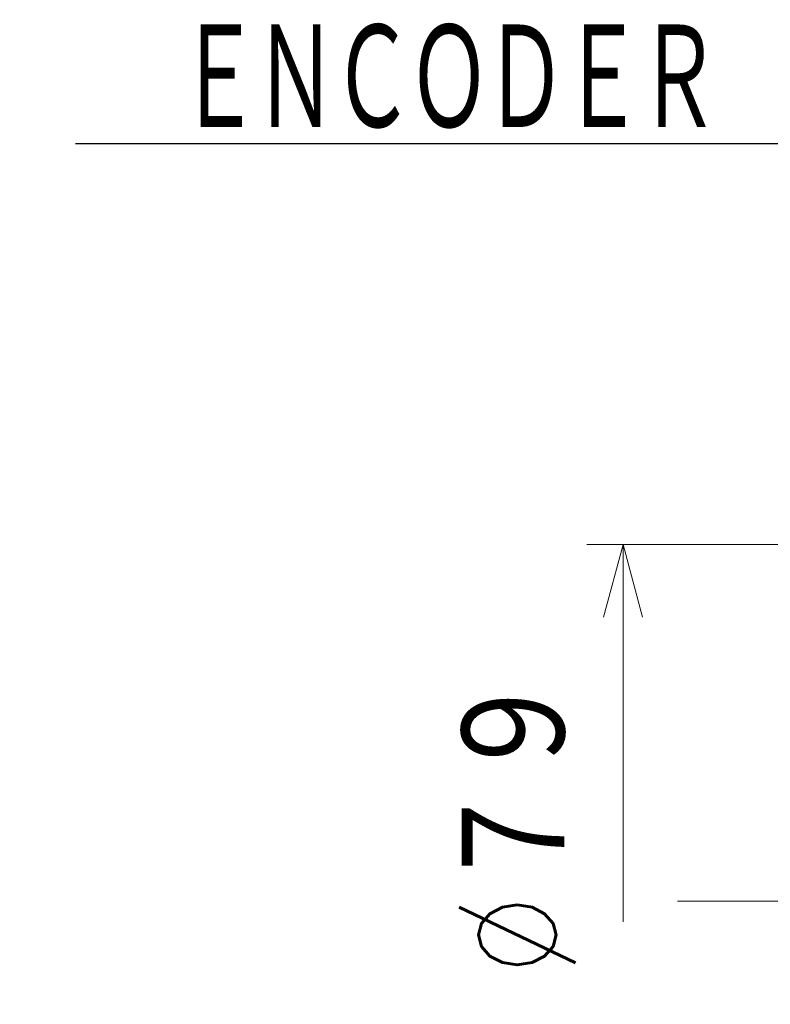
# Model space of a CAD drawing. Header units: millimetres. Extents: x 0 to 1735, y 0 to 1188.
# Tile 81 of 139: x 368 to 450, y 779 to 887. Entities that reach past the tile are written whole.
import ezdxf

# ---------------------------------------------------------------- set-up
doc = ezdxf.new("R2010")
doc.units = ezdxf.units.MM
doc.header["$LTSCALE"] = 0.727559
doc.linetypes.add('CENTER', pattern=[50.8, 31.75, -6.35, 6.35, -6.35])
doc.layers.add('NoLayerName_001', color=7, linetype='Continuous')
doc.layers.add('NoLayerName_002', color=7, linetype='Continuous')
doc.styles.get("Standard").update_dxf_attribs({"font": 'txt', "bigfont": 'extfont2'})
doc.dimstyles.get("Standard").update_dxf_attribs({"dimtxt": 2.5, "dimasz": 2.5, "dimexe": 1, "dimexo": 1, "dimtad": 1, "dimdec": 3, "dimzin": 0, "dimdsep": 46, "dimtxsty": 'Standard', "dimcen": 2.5, "dimadec": 3, "dimazin": 0, "dimtfac": 0.75, "dimtdec": 3, "dimtmove": 0, "dimatfit": 3, "dimfxl": 1, "dimarcsym": 0})

# ---------------------------------------------------------------- blocks, each defined once
blk = doc.blocks.new('_OPEN30')
at = {"color": 0, "linetype": 'ByBlock', "lineweight": -2}
for p, q in [((-1, 0.267949), (0, 0)), ((0, 0), (-1, -0.267949)), ((0, 0), (-1, 0))]:
    blk.add_line(p, q, dxfattribs=at)
blk = doc.blocks.new('*D140')
at = {"layer": 'Defpoints', "color": 0}
for p in [(481.55, 829.28), (434, 787.71), (434, 787.71)]:
    blk.add_point(p, dxfattribs=at)
at = {"layer": 'NoLayerName_001', "color": 0, "linetype": 'Continuous', "lineweight": 13}
for p, q in [((477.55, 829.28), (430, 829.28)), ((434, 821.28), (434, 787.71))]:
    blk.add_line(p, q, dxfattribs=at)
at = {"layer": 'NoLayerName_001', "color": 0, "lineweight": 13, "xscale": 8, "yscale": 8, "zscale": 8, "rotation": 90}
blk.add_blockref('_OPEN30', (434, 829.28), dxfattribs=at)
at = {"layer": 'NoLayerName_001', "color": 0, "lineweight": 13, "insert": (422.35, 798.38), "char_height": 12.8, "attachment_point": 5, "rotation": 90}
blk.add_mtext('\\W0.8594;%%c７９', dxfattribs=at)
blk = doc.blocks.new('_NONE')

msp = doc.modelspace()

# ---------------------------------------------------------------- linework, layer by layer
at = {"layer": 'NoLayerName_001', "color": 4, "linetype": 'CENTER', "lineweight": 13}
msp.add_line((440, 790), (860, 790), dxfattribs=at)

# ---------------------------------------------------------------- texts
at = {"layer": 'NoLayerName_002', "color": 3, "linetype": 'Continuous', "lineweight": 13, "insert": (444, 874), "char_height": 12.8000001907, "attachment_point": 9, "line_spacing_factor": 0.6}
msp.add_mtext('\\A1;\\W0.6510;\\T0.9200;ＥＮＣＯＤＥＲ', dxfattribs=at)

# ---------------------------------------------------------------- dimensions: what is measured, and where the dimension line sits
at = {"layer": 'NoLayerName_001', "color": 3, "linetype": 'Continuous', "lineweight": 13}
dim = msp.add_linear_dim(base=(434, 787.7097168), p1=(481.55, 829.27978625), p2=(434, 787.7097168), angle=270, text='\\W0.8594;%%c７９', dimstyle='Standard', override={"dimtxt": 12.8, "dimasz": 8, "dimexe": 4, "dimexo": 4, "dimgap": 4, "dimdec": 8, "dimzin": 8, "dimpost": '%%c<>', "dimblk1": 'OPEN30', "dimblk2": 'NONE', "dimsah": 1, "dimse2": 1, "dimclrd": 0, "dimclre": 0, "dimclrt": 0, "dimtp": 0, "dimtm": 0, "dimatfit": 2, "dimlwd": 13, "dimlwe": 13}, dxfattribs=at)
dim.commit()
dim.dimension.update_dxf_attribs({"geometry": '*D140', "text_midpoint": (434, 798.37930522), "dimtype": 160})

# ---------------------------------------------------------------- leaders
at = {"layer": 'NoLayerName_002', "color": 3, "linetype": 'Continuous', "lineweight": 13, "annotation_type": 0, "has_hookline": 1, "hookline_direction": 1, "text_width": 70.27458839}
msp.add_leader([(472.48795438, 828.7013578), (452.625, 873.375), (444.625, 873.375)], dimstyle='Standard', override={"dimtxt": 12.8, "dimasz": 8, "dimldrblk": 'OPEN30'}, dxfattribs=at)

doc.saveas('drawing.dxf')
